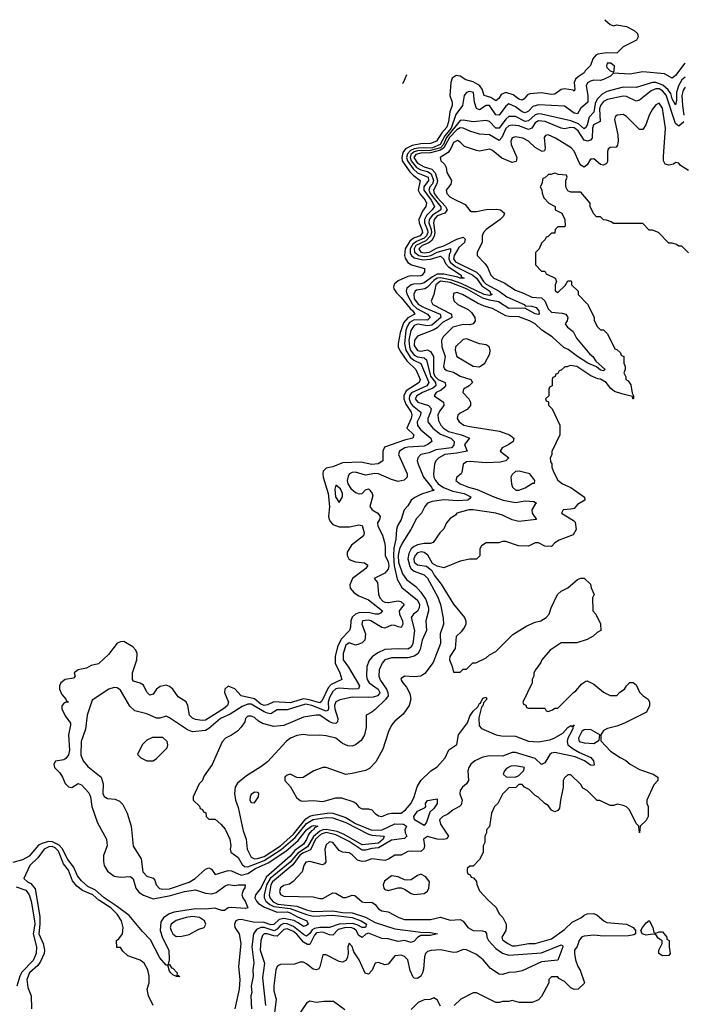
# Model space of a CAD drawing. Header units: inches. Extents: x 2668334 to 2765628, y 828034 to 955234.
# Tile 209 of 218: x 2692732 to 2696798, y 941298 to 947336. Entities that reach past the tile are written whole.
import ezdxf

# ---------------------------------------------------------------- set-up
doc = ezdxf.new("R2010")
doc.units = ezdxf.units.IN
doc.header["$MEASUREMENT"] = 0
doc.layers.add('C6994', color=7, linetype='Continuous')

msp = doc.modelspace()

# ---------------------------------------------------------------- linework, layer by layer
at = {"layer": 'C6994', "color": 4}
for points, elevation in [([(2696317.4, 947335.7), (2696350, 947306), (2696370, 947298), (2696390, 947304.7), (2696450, 947294.8), (2696498, 947270), (2696518, 947250), (2696522, 947230), (2696511.3, 947210), (2696430.3, 947169.7), (2696390.4, 947129.6), (2696328, 947132), (2696274.9, 947125.1), (2696261.6, 947118.4), (2696244.5, 947095.5), (2696230, 947055.3), (2696197.1, 947022.9), (2696190.5, 947010), (2696153.7, 946986.3), (2696137.3, 946970), (2696130.4, 946950), (2696133.4, 946910), (2696130, 946898), (2696123.1, 946903.1), (2696070, 946912.7), (2696050, 946907), (2696010, 946878), (2695990, 946876.2), (2695930, 946887), (2695858.5, 946881.5), (2695844.1, 946875.9), (2695822.8, 946850), (2695810, 946842), (2695790, 946847.8), (2695755.4, 946875.4), (2695710, 946888.2), (2695682.7, 946877.2), (2695668.3, 946851.7), (2695650, 946838), (2695618.7, 946858.7), (2695577.2, 946870), (2695565.1, 946910), (2695551.6, 946930), (2695539.2, 946939.2), (2695510, 946954.3), (2695466.4, 946966.4), (2695430, 946989.5), (2695405.8, 946994.2), (2695382.8, 946977.2), (2695372.7, 946950), (2695366.7, 946870), (2695381.3, 946830), (2695382, 946810), (2695367, 946770), (2695360.2, 946710), (2695350, 946677), (2695318, 946642), (2695285.5, 946590), (2695250, 946575.8), (2695190, 946574.7), (2695136, 946564), (2695095.9, 946544.1), (2695079.4, 946520.6), (2695072.7, 946490), (2695076.5, 946470), (2695123.4, 946403.4), (2695142.6, 946382.6), (2695184.9, 946350), (2695173.4, 946290), (2695185, 946265), (2695216.5, 946230), (2695225.3, 946210), (2695220.3, 946190), (2695199.1, 946160.9), (2695178, 946110), (2695179.1, 946090), (2695196.9, 946050), (2695199.6, 946030), (2695185.5, 946010), (2695144.4, 945995.6), (2695121.7, 945978.3), (2695094.7, 945930), (2695090.2, 945890.2), (2695093.6, 945873.6), (2695110, 945847.3), (2695133.4, 945833.4), (2695212, 945810), (2695212, 945790), (2695198, 945770), (2695190, 945766), (2695170, 945762.7), (2695130, 945765.1), (2695110, 945760.7), (2695050, 945734), (2695026.5, 945713.5), (2695023.4, 945696.6), (2695025.1, 945685.1), (2695040.7, 945660.7), (2695070, 945632), (2695124.1, 945564.1), (2695141.7, 945550), (2695152.7, 945530), (2695110, 945507.8), (2695082.8, 945477.2), (2695063.7, 945416.3), (2695050.3, 945350), (2695051.6, 945330), (2695062.4, 945302.4), (2695103.6, 945243.6), (2695158.7, 945190), (2695186, 945130), (2695180.4, 945110), (2695099.5, 945060.5), (2695084.9, 945030), (2695086.5, 945010), (2695098.4, 944978.4), (2695130.3, 944930), (2695135.6, 944910), (2695131.5, 944890), (2695104.7, 944830), (2695147.3, 944790), (2695141, 944770), (2695090, 944757.4), (2694966.4, 944713.6), (2694957.3, 944690), (2694958, 944630), (2694927.9, 944612.1), (2694890, 944608), (2694821.4, 944621.4), (2694710, 944619.2), (2694650, 944594.7), (2694610, 944585.1), (2694592.1, 944567.9), (2694588.4, 944550), (2694591.7, 944530), (2694622.6, 944430), (2694630.2, 944350), (2694624, 944290), (2694627.6, 944270), (2694636, 944256), (2694650, 944240.3), (2694690, 944226), (2694753.4, 944226.6), (2694810, 944238.4), (2694830, 944234.8), (2694843.1, 944190), (2694839.3, 944170), (2694766, 944114), (2694739.5, 944070), (2694737.6, 944050), (2694748.2, 944030), (2694761, 944021), (2694790, 944011.5), (2694845.3, 944005.3), (2694864.9, 943990), (2694852.7, 943970), (2694770.4, 943910), (2694754.6, 943870), (2694757, 943850), (2694781.2, 943821.2), (2694810, 943803.1), (2694870, 943778.4), (2694954.8, 943710), (2694943.4, 943696.6), (2694930, 943689.7), (2694910, 943689.8), (2694870, 943699.8), (2694810, 943697.6), (2694789.2, 943690.8), (2694768.2, 943671.8), (2694761.5, 943650), (2694759.6, 943610), (2694752, 943590), (2694702.1, 943537.9), (2694679.7, 943490), (2694664, 943430), (2694664, 943390), (2694693.7, 943330), (2694706.8, 943290), (2694640.5, 943259.5), (2694622, 943238), (2694584, 943156), (2694570, 943146), (2694505.4, 943165.4), (2694470, 943170.9), (2694390, 943147), (2694290, 943153.3), (2694250, 943133.7), (2694230, 943129.8), (2694210, 943139.2), (2694170, 943171), (2694089.7, 943189.7), (2694050, 943231.5), (2694010, 943249.4), (2693988.9, 943231.1), (2693986.7, 943210), (2694010.7, 943150), (2694006, 943130), (2693981.6, 943110), (2693870, 943041.3), (2693850, 943038.7), (2693810, 943043.6), (2693790, 943051.8), (2693771.8, 943070), (2693761.3, 943130), (2693751.8, 943151.8), (2693703.5, 943183.5), (2693669.6, 943230), (2693650, 943247.6), (2693630, 943255.6), (2693593.3, 943246.7), (2693570.6, 943230), (2693550, 943199), (2693530, 943193.2), (2693511.9, 943211.9), (2693490, 943255.6), (2693470, 943267.8), (2693430, 943279.3), (2693422.9, 943290), (2693423, 943330), (2693449.7, 943410.3), (2693452.6, 943450), (2693443.5, 943470), (2693424.2, 943490), (2693370, 943522.6), (2693350, 943521.7), (2693328.5, 943511.5), (2693276.7, 943443.3), (2693215.2, 943384.8), (2693170, 943376.2), (2693140.7, 943359.3), (2693090, 943349.2), (2693064.7, 943330), (2693071.3, 943310), (2693062, 943298), (2693010, 943289.4), (2692983.8, 943270), (2692975.5, 943250), (2692976.3, 943230), (2692990, 943198), (2693014, 943170), (2693018, 943158), (2693032, 943150), (2693010, 943148.7), (2692999.8, 943140.2), (2692991, 943129), (2692990.8, 943110), (2693010, 943066.8), (2693042.8, 943022.8), (2693044, 943010), (2693030.4, 942950), (2693036.3, 942856.3), (2693030, 942828.7), (2693014.6, 942805.4), (2693002, 942798), (2692951.1, 942788.9), (2692941, 942770), (2692946, 942750), (2692978, 942718), (2692994.8, 942690), (2693010, 942651.3), (2693030, 942631.3), (2693052.1, 942627.9), (2693090, 942652), (2693110, 942644.7), (2693154.7, 942594.7), (2693164.9, 942570), (2693174.9, 942510), (2693208, 942410), (2693263, 942310), (2693268.2, 942270), (2693246.4, 942210), (2693245.7, 942174.3), (2693249.2, 942149.2), (2693270, 942114.9), (2693310, 942084.2), (2693350, 942077), (2693410, 942082), (2693426.6, 942066.6), (2693444.4, 942010), (2693463.9, 941983.9), (2693490, 941967), (2693550, 941945.7), (2693655.7, 941964.3), (2693742, 941990), (2693810, 942000.4), (2693870, 941978.7), (2693910, 941974.9), (2693935.8, 941984.2), (2693990, 942024.9), (2694010, 942033.4), (2694050, 942026), (2694070, 942030.5), (2694114, 942030), (2694111.6, 942011.6), (2694101.1, 941998.9), (2694093.4, 941970), (2694098.8, 941950), (2694113.4, 941930), (2694130.8, 941889.2), (2694115.3, 941884.7), (2694027.5, 941892.5), (2694010, 941889.3), (2693987.1, 941872.9), (2693970, 941872.7), (2693928, 941888), (2693870, 941882), (2693810, 941884.2), (2693678, 941862), (2693647.9, 941852.1), (2693612.3, 941827.7), (2693596.3, 941803.7), (2693591.8, 941750), (2693606, 941706), (2693645.5, 941630), (2693647.3, 941570), (2693642, 941542), (2693650, 941542), (2693661.4, 941521.4), (2693670, 941518.8), (2693696, 941490), (2693694, 941474), (2693706, 941474), (2693712.7, 941467.3), (2693692, 941468), (2693670, 941479), (2693659, 941490), (2693650, 941502), (2693639, 941539), (2693630, 941539), (2693590, 941582.7), (2693533.3, 941693.3), (2693484.2, 941744.2), (2693401.8, 941841.8), (2693322.2, 941902.2), (2693249.9, 941949.9), (2693197.4, 941997.4), (2693150, 942020.3), (2693110, 942054.7), (2693086.4, 942086.4), (2693061.8, 942141.8), (2693026.6, 942186.6), (2692992.4, 942252.4), (2692974.8, 942274.8), (2692933.8, 942293.8), (2692910, 942295.9), (2692873.1, 942286.9), (2692846.3, 942273.7), (2692790, 942206.2), (2692750, 942183.1), (2692690, 942167.3)], 4), ([(2696807.3, 947070), (2696750, 946993.2), (2696730, 946977.2), (2696683.7, 947003.7), (2696550, 947015.1), (2696470, 947000.7), (2696370, 947008), (2696352, 946990), (2696310, 946969.5), (2696290, 946963.7), (2696250, 946965.2), (2696230, 946959.3), (2696210.6, 946949.4), (2696203, 946930), (2696213.7, 946870), (2696213.1, 946830), (2696169.1, 946790.9), (2696150, 946759), (2696130, 946762), (2696070, 946805.1), (2695910, 946814.3), (2695876.9, 946803.1), (2695850, 946775.6), (2695830, 946765.1), (2695810, 946771.2), (2695770, 946801.7), (2695730, 946819.5), (2695710, 946805.1), (2695670, 946749.6), (2695650, 946751.8), (2695610, 946809.6), (2695590, 946809.7), (2695550, 946783.6), (2695531.6, 946791.6), (2695518.9, 946830), (2695511.6, 946890), (2695485.2, 946894.8), (2695470, 946888.7), (2695456, 946870), (2695444.4, 946810), (2695404.8, 946755.2), (2695375, 946670), (2695336.9, 946623.1), (2695308.4, 946570), (2695262, 946550), (2695172.6, 946547.4), (2695150, 946543), (2695127.1, 946532.9), (2695107.6, 946512.4), (2695101.3, 946490), (2695108.1, 946470), (2695142.1, 946422.1), (2695170, 946397.5), (2695234.5, 946370), (2695237.5, 946350), (2695209, 946311), (2695207.9, 946290), (2695254, 946230), (2695273.6, 946190), (2695260.2, 946170), (2695224.7, 946135.3), (2695212.9, 946110), (2695212.8, 946090), (2695230, 946046), (2695231.8, 946030), (2695225.1, 946010), (2695210, 945995.9), (2695163.6, 945976.4), (2695140.7, 945959.3), (2695124.5, 945930), (2695124.6, 945904.6), (2695132.1, 945890), (2695150, 945875.5), (2695202.7, 945862.7), (2695250, 945866.2), (2695310, 945886), (2695328.7, 945870), (2695340.9, 945840.9), (2695360.4, 945820.4), (2695437.3, 945770), (2695438, 945758), (2695456, 945750), (2695430.3, 945749.7), (2695417.6, 945757.6), (2695330, 945775.3), (2695290, 945774.6), (2695260.8, 945759.2), (2695210, 945721.5), (2695190, 945716.2), (2695145.5, 945714.5), (2695130, 945709.7), (2695103.1, 945690), (2695100.3, 945670), (2695106, 945650), (2695138.2, 945590), (2695165.5, 945565.5), (2695230.4, 945530), (2695246.7, 945510), (2695230, 945493.3), (2695150, 945495), (2695121.1, 945478.9), (2695105.6, 945454.4), (2695098.1, 945430), (2695090.1, 945350.1), (2695098.7, 945310), (2695125.4, 945265.4), (2695147.5, 945247.5), (2695190, 945226.7), (2695239.7, 945110), (2695226, 945090), (2695133.4, 945046.6), (2695119.8, 945030), (2695118, 945010), (2695126.8, 944986.8), (2695139.2, 944970), (2695190.3, 944930), (2695187.6, 944910), (2695168.1, 944870), (2695170, 944848), (2695190, 944820.3), (2695250.7, 944770), (2695257.3, 944750), (2695233.4, 944730), (2695210, 944721), (2695110, 944715.1), (2695091, 944710), (2695059.1, 944690), (2695053.4, 944670), (2695105.5, 944550), (2695106.8, 944530), (2695088, 944512), (2695050, 944503.7), (2695010, 944515.6), (2694930, 944551), (2694907.9, 944552.1), (2694850, 944542.7), (2694790, 944561.2), (2694770, 944559), (2694752, 944550), (2694744, 944536), (2694738.8, 944510), (2694742.8, 944490), (2694760.9, 944460.9), (2694790, 944436.3), (2694812.7, 944427.3), (2694830, 944431), (2694850, 944452), (2694863.1, 944456.9), (2694870, 944458), (2694878, 944450), (2694892, 944430), (2694896, 944416), (2694878, 944350), (2694891.3, 944330), (2694926, 944310), (2694941, 944290), (2694936, 944270), (2694924, 944250), (2694927.3, 944230), (2694954.7, 944174.7), (2694968.2, 944130), (2694972.3, 944107.7), (2694970.6, 944050), (2694990, 944011), (2694992.9, 943987.1), (2694990, 943966), (2694970, 943940.9), (2694904.7, 943910), (2694924.7, 943884.7), (2694930, 943814), (2694938, 943790), (2694957.3, 943770), (2694970, 943764.2), (2694990, 943761.1), (2695051.7, 943771.7), (2695068.1, 943768.1), (2695086.8, 943750), (2695056.4, 943710), (2695059.5, 943690), (2695076.9, 943650), (2695079.5, 943630), (2695070, 943609.2), (2695050, 943611.8), (2695030, 943621.6), (2695010, 943622), (2694970, 943604), (2694950, 943609), (2694884, 943650), (2694870, 943654), (2694832, 943650), (2694827.7, 943630), (2694850.8, 943569.2), (2694846, 943530), (2694830, 943514), (2694810, 943506), (2694790, 943501.2), (2694750, 943514), (2694730, 943499.3), (2694713, 943450), (2694713.4, 943410), (2694745.9, 943365.9), (2694814.9, 943250), (2694807.9, 943232.1), (2694770.2, 943229.8), (2694690, 943237.4), (2694668.2, 943231.8), (2694650, 943215.4), (2694630, 943179.6), (2694622.5, 943150), (2694624.6, 943110), (2694619.5, 943100.5), (2694610, 943095.4), (2694522, 943130), (2694482.5, 943137.5), (2694370, 943104.7), (2694310, 943104.5), (2694270, 943079.5), (2694250, 943082.4), (2694230, 943091.7), (2694150, 943138.7), (2694130, 943139.2), (2694095.5, 943124.5), (2694022.6, 943077.4), (2693961.6, 943050), (2693890.2, 942989.8), (2693870, 942978), (2693790, 942969.4), (2693760.1, 942980.1), (2693650, 943055.3), (2693630, 943064), (2693590, 943053.2), (2693570, 943052.7), (2693510, 943079.3), (2693437, 943097), (2693406.2, 943126.2), (2693350, 943225.2), (2693330, 943239.3), (2693310, 943241.2), (2693278, 943230), (2693176.8, 943163.2), (2693145.7, 943070), (2693134.2, 942985.8), (2693108.5, 942910), (2693106.1, 942826.1), (2693120.4, 942790), (2693150, 942755.5), (2693230.8, 942690), (2693244, 942650), (2693241, 942590), (2693250, 942572), (2693270, 942561), (2693316.8, 942556.8), (2693343.5, 942543.5), (2693363.5, 942523.5), (2693390.8, 942470), (2693414.8, 942390), (2693427.5, 942267.5), (2693476, 942190), (2693486, 942110), (2693510, 942082.8), (2693550.7, 942070.7), (2693559.1, 942059.1), (2693567.3, 942030), (2693588.9, 942008.9), (2693610, 942004.6), (2693650, 942005.8), (2693770, 942047.6), (2693807, 942070), (2693870, 942126), (2693890, 942134.8), (2693906.4, 942126.4), (2693930, 942094), (2694010, 942119.3), (2694030, 942115.5), (2694090, 942090.3), (2694130, 942099.1), (2694176.9, 942130), (2694253.7, 942166.3), (2694362.2, 942237.8), (2694437.6, 942302.4), (2694490, 942368), (2694519.3, 942390), (2694534.6, 942394.6), (2694558.8, 942390), (2694539.1, 942380.9), (2694534, 942370), (2694519, 942361), (2694501, 942339), (2694490, 942309.6), (2694470, 942280.4), (2694418.6, 942241.4), (2694390, 942205.8), (2694243, 942077), (2694209.4, 942010.6), (2694176.4, 941970), (2694173.7, 941950), (2694182.6, 941930), (2694195.6, 941915.6), (2694232.7, 941892.7), (2694310, 941863.2), (2694370, 941866), (2694390, 941858.9), (2694433.8, 941833.8), (2694490.7, 941810), (2694500.5, 941790), (2694490, 941780.7), (2694470, 941775.6), (2694438.6, 941798.6), (2694411.6, 941811.6), (2694350, 941824.4), (2694321.8, 941818.2), (2694290, 941787.2), (2694270, 941785.8), (2694230, 941799.4), (2694162.4, 941802.4), (2694090, 941818.7), (2694070, 941817), (2694056, 941810), (2694047.3, 941790), (2694051, 941770), (2694076.3, 941730), (2694086.4, 941670), (2694072, 941530), (2694080.3, 941450), (2694076.9, 941390), (2694050.6, 941270)], 8), ([(2696810, 946982.6), (2696790, 946966.6), (2696767.9, 946930), (2696756.1, 946890), (2696757.1, 946842.9), (2696750, 946813.2), (2696730, 946849.4), (2696722.6, 946882.6), (2696705.4, 946905.4), (2696673.2, 946933.2), (2696630, 946950.9), (2696610, 946949.8), (2696510, 946919.6), (2696430, 946921.3), (2696330, 946895.1), (2696301.1, 946878.9), (2696271, 946849), (2696258.9, 946821.1), (2696250, 946769.2), (2696221.3, 946738.7), (2696208.7, 946690), (2696202.9, 946677.1), (2696190, 946665.6), (2696156.8, 946696.7), (2696110, 946716.4), (2695930, 946756.8), (2695910, 946758), (2695890, 946752.2), (2695850, 946715.4), (2695830, 946711.1), (2695770, 946741.3), (2695730, 946741.6), (2695710, 946726.3), (2695670, 946669.6), (2695650, 946669.6), (2695610, 946712.3), (2695590, 946718), (2695510, 946709.6), (2695450, 946720.5), (2695430, 946717.4), (2695347.7, 946612.3), (2695328.2, 946570), (2695310, 946550.4), (2695250, 946533.6), (2695170, 946531.8), (2695150, 946525), (2695129.5, 946510), (2695123.6, 946490), (2695130.7, 946470), (2695164, 946430), (2695190, 946414), (2695230, 946404.1), (2695253.6, 946390), (2695268.1, 946350), (2695261, 946330), (2695244.1, 946310), (2695238, 946290), (2695247.5, 946270), (2695312.7, 946187.3), (2695313.2, 946170), (2695262.2, 946137.8), (2695241.7, 946110), (2695239.8, 946090), (2695252.8, 946050), (2695254.4, 946030), (2695249, 946010), (2695219.8, 945980.2), (2695158.4, 945950), (2695148.4, 945930), (2695150.8, 945910.8), (2695177.6, 945890), (2695210, 945883.6), (2695230, 945884.6), (2695250.3, 945889.7), (2695290, 945910.1), (2695372.1, 945932.1), (2695372.4, 945912.4), (2695364.3, 945895.7), (2695360.9, 945870), (2695369.7, 945849.7), (2695403, 945823), (2695507.7, 945770), (2695530.6, 945750.6), (2695563.5, 945703.5), (2695612, 945670), (2695617.3, 945657.3), (2695626.8, 945650), (2695610, 945645.3), (2695578, 945650), (2695437.9, 945717.9), (2695379.2, 945739.2), (2695310, 945753.7), (2695290, 945749.9), (2695270, 945737.4), (2695230, 945695.6), (2695213.9, 945686.1), (2695163.6, 945676.4), (2695154.4, 945670), (2695146.7, 945653.3), (2695150, 945624.4), (2695176, 945590), (2695210.4, 945570), (2695308.5, 945530), (2695313.4, 945510), (2695257.2, 945462.8), (2695230, 945459.1), (2695170, 945468.6), (2695150, 945461.1), (2695128.5, 945430), (2695116.1, 945370), (2695120.5, 945330), (2695127.3, 945310), (2695150, 945278.4), (2695170, 945268), (2695210, 945262), (2695224.6, 945250), (2695248.2, 945150), (2695279.1, 945110), (2695281.5, 945090), (2695264, 945076), (2695199.5, 945050), (2695165.3, 945030), (2695155.8, 945010), (2695170.6, 944990), (2695236.3, 944970), (2695252.5, 944952.5), (2695249, 944930), (2695233.4, 944890), (2695232.4, 944870), (2695263.1, 944830), (2695310, 944794.4), (2695373, 944770), (2695393.7, 944750), (2695392.7, 944727.3), (2695377.3, 944710), (2695282.3, 944697.7), (2695240.7, 944679.3), (2695190.4, 944669.6), (2695170.7, 944650), (2695168, 944630), (2695173, 944610), (2695206.4, 944530), (2695254.9, 944470), (2695259.1, 944459.1), (2695270.8, 944450), (2695194, 944426), (2695153.5, 944406.5), (2695130.8, 944390), (2695110, 944354), (2695087.3, 944330), (2695070.4, 944270), (2695047.5, 944232.5), (2695041.6, 944210), (2695036.5, 944150), (2695024.1, 944095.9), (2695021.4, 944050), (2695026.7, 943986.7), (2695045.2, 943905.3), (2695073, 943853), (2695170, 943775.8), (2695182, 943750), (2695180.3, 943730), (2695170.2, 943709.7), (2695144, 943690), (2695130.7, 943670), (2695150.5, 943590), (2695141.3, 943510), (2695131.2, 943488.8), (2695110, 943475.1), (2695050, 943478.7), (2694970, 943473.3), (2694926.3, 943453.7), (2694891.8, 943428.2), (2694873.8, 943406.2), (2694858, 943370), (2694857.1, 943310), (2694861.6, 943290), (2694872.7, 943270), (2694928.4, 943230), (2694938.7, 943210), (2694935.8, 943204.2), (2694924, 943190), (2694897.6, 943182.4), (2694870, 943179.3), (2694770, 943182.4), (2694694.2, 943165.8), (2694670, 943152.3), (2694661.5, 943130), (2694662.8, 943110), (2694680.9, 943050), (2694679.3, 943030), (2694670, 943020.7), (2694650, 943021.7), (2694630, 943030.9), (2694570, 943071.1), (2694548.1, 943071.9), (2694470, 943059.3), (2694350, 943007), (2694290, 943000.9), (2694220.1, 943020.1), (2694194.8, 943034.8), (2694170, 943057.2), (2694150, 943065.2), (2694130, 943064), (2694116, 943050), (2694110.7, 943029.3), (2694090, 942998), (2694066.4, 942973.6), (2694030, 942948), (2693994, 942930), (2693971.6, 942908.4), (2693910.7, 942769.3), (2693862, 942698), (2693851, 942669), (2693832, 942650), (2693794, 942570), (2693794, 942550), (2693832.7, 942512.7), (2693838, 942498), (2693852.7, 942492.7), (2693858, 942478), (2693872.7, 942472.7), (2693874, 942450), (2693890, 942434), (2693930, 942434), (2693963.6, 942403.6), (2693990, 942372), (2694018.8, 942310), (2694026, 942270), (2694021, 942250), (2694024.7, 942230), (2694070, 942198), (2694095.9, 942155.9), (2694110, 942142.6), (2694130, 942140.7), (2694230, 942179), (2694333.6, 942246.4), (2694418.9, 942321.1), (2694490, 942407.1), (2694530, 942430.8), (2694610, 942443), (2694650, 942440.9), (2694730, 942413.7), (2694870, 942340.6), (2694890, 942334.8), (2694966, 942330), (2694959.5, 942310), (2694930, 942286), (2694830, 942276.5), (2694719.2, 942339.2), (2694677.2, 942357.2), (2694610, 942369.5), (2694590, 942367.8), (2694570, 942359.9), (2694532, 942328), (2694495.4, 942264.6), (2694435.6, 942224.4), (2694390, 942169.9), (2694266.7, 942070), (2694245, 942030), (2694230.2, 941970.2), (2694230.2, 941950), (2694240.2, 941930), (2694264, 941910), (2694290, 941897), (2694390, 941886), (2694490, 941847.9), (2694530, 941838.3), (2694650, 941844), (2694770, 941830.8), (2694824, 941810), (2694856.4, 941790), (2694851.3, 941770), (2694830, 941769.7), (2694804.2, 941784.2), (2694773.7, 941793.7), (2694690, 941789.2), (2694630, 941768.8), (2694570, 941768.5), (2694537.6, 941762.4), (2694524.8, 941755.2), (2694510, 941733), (2694490, 941715.1), (2694470, 941725.3), (2694410, 941776), (2694371, 941791), (2694350, 941792.7), (2694330, 941782.4), (2694310, 941757.8), (2694291.3, 941748.7), (2694230, 941769), (2694210, 941768.7), (2694183.1, 941756.9), (2694164.9, 941730), (2694154.9, 941650), (2694167.3, 941552.7), (2694160.7, 941510), (2694163, 941470), (2694150.6, 941410), (2694154.8, 941370), (2694147.7, 941350), (2694153, 941270)], 12), ([(2695078.4, 946944.5), (2695084.2, 946950), (2695103.7, 946999.6)], 4), ([(2696800.7, 946710), (2696770, 946682.7), (2696750, 946699), (2696692.2, 946872.2), (2696670, 946900.2), (2696650, 946911.4), (2696630, 946912.5), (2696601.3, 946898.7), (2696530, 946842.9), (2696510, 946835.6), (2696450, 946864.4), (2696430, 946866), (2696333.3, 946846.7), (2696310, 946834.2), (2696291.1, 946810), (2696285.5, 946790), (2696288.7, 946711.3), (2696248.1, 946691.9), (2696241.8, 946670), (2696239.6, 946610), (2696230, 946596.9), (2696211, 946590), (2696190, 946596.3), (2696153.8, 946653.8), (2696130, 946671.8), (2696110, 946674.2), (2696070, 946667.2), (2696050, 946669.8), (2695951.3, 946711.3), (2695910, 946715.1), (2695890, 946704), (2695870, 946669.6), (2695850, 946661.5), (2695790, 946684.4), (2695750, 946687.9), (2695730, 946684.5), (2695710, 946668.4), (2695686.8, 946613.2), (2695670, 946594.3), (2695610, 946629.7), (2695550, 946633), (2695490, 946651.1), (2695450, 946669.8), (2695430, 946671.7), (2695410, 946659.9), (2695365.9, 946614.1), (2695331, 946550), (2695310, 946534.9), (2695250, 946519), (2695190, 946517), (2695159.7, 946510), (2695147.6, 946490), (2695170, 946456.9), (2695210, 946433.4), (2695258.3, 946418.3), (2695277, 946397), (2695291.4, 946350), (2695288.8, 946330), (2695267.2, 946290), (2695272, 946270), (2695290, 946244.6), (2695342, 946190), (2695351.1, 946170), (2695336.5, 946150), (2695290, 946132.2), (2695270.9, 946110), (2695266.8, 946090), (2695276.4, 946030), (2695272.1, 946007.9), (2695257.4, 945982.6), (2695246.8, 945973.2), (2695235.6, 945964.4), (2695198.7, 945950), (2695183.7, 945936.3), (2695178.6, 945930), (2695190, 945910.4), (2695210, 945905.5), (2695242.4, 945910), (2695286.2, 945933.8), (2695331.3, 945948.7), (2695410, 945990.2), (2695450, 946002.4), (2695462.4, 945990), (2695456.5, 945970), (2695422.2, 945937.8), (2695393.4, 945890), (2695390.2, 945870), (2695402, 945850), (2695530, 945787), (2695549.6, 945769.6), (2695574.3, 945730), (2695590, 945714.8), (2695670, 945670.2), (2695716.6, 945636.6), (2695823, 945590), (2695830, 945580.7), (2695870, 945578.4), (2695897.4, 945570), (2695912.2, 945550), (2695915.5, 945530), (2695910, 945527.1), (2695890, 945533), (2695826.2, 945566.2), (2695730, 945565.7), (2695666.2, 945606.2), (2695610, 945615.4), (2695570, 945628.4), (2695470, 945685), (2695370, 945723.7), (2695310, 945731.6), (2695282.8, 945710), (2695270.3, 945649.7), (2695253, 945610), (2695263, 945590), (2695377.6, 945530), (2695380.4, 945510), (2695322.1, 945477.9), (2695290, 945446), (2695270, 945433.2), (2695170, 945395.6), (2695150.4, 945370), (2695150, 945338), (2695170, 945306.7), (2695190, 945304), (2695230, 945310.4), (2695250, 945302), (2695267.1, 945270), (2695268.2, 945170), (2695275, 945150), (2695295.6, 945130), (2695338.9, 945110), (2695340.2, 945090), (2695330, 945077.4), (2695315.2, 945064.8), (2695284.4, 945050), (2695270.8, 945030), (2695328.2, 944990), (2695330.3, 944970), (2695305.1, 944934.9), (2695294.3, 944910), (2695297.8, 944877.8), (2695311.7, 944850), (2695328.7, 944830), (2695359.3, 944810), (2695438.8, 944790), (2695487.3, 944770), (2695457.6, 944730), (2695474.8, 944690), (2695410, 944676.8), (2695336, 944670), (2695299.3, 944650), (2695281.6, 944630), (2695273, 944610), (2695267, 944550), (2695270.3, 944530), (2695280.2, 944510), (2695296.5, 944490), (2695327.8, 944467.8), (2695385.1, 944445.1), (2695454.4, 944430), (2695495.5, 944410), (2695490, 944399), (2695478, 944390), (2695415.2, 944384.8), (2695330, 944391.8), (2695259.2, 944380.8), (2695230.8, 944370), (2695213.4, 944350), (2695194, 944310), (2695162.7, 944277.2), (2695128.4, 944210), (2695074.9, 944125.1), (2695059.7, 944090), (2695051.7, 944050), (2695054, 944010), (2695078.1, 943938.1), (2695102, 943902), (2695159.5, 943859.5), (2695190, 943824.9), (2695220.7, 943780.7), (2695237.6, 943730), (2695236.9, 943710), (2695219.6, 943650), (2695225.2, 943590), (2695198.8, 943530), (2695185.4, 943474.6), (2695172, 943448), (2695148.2, 943431.8), (2695110, 943423.1), (2695010, 943423.5), (2694970.2, 943409.8), (2694952.2, 943390), (2694934.9, 943350), (2694933.4, 943310), (2694943.4, 943283.4), (2694980.2, 943230), (2694988, 943210), (2694988.9, 943190), (2694973.6, 943166.4), (2694910, 943105.2), (2694890, 943088.7), (2694854, 943070), (2694855.3, 942995.3), (2694844, 942950), (2694824.5, 942915.5), (2694790, 942889), (2694770, 942881.2), (2694743.2, 942883.2), (2694710, 942897.2), (2694670, 942929.2), (2694610, 942945.2), (2694570, 942949.2), (2694510, 942946), (2694470, 942952), (2694430, 942947.3), (2694390.8, 942930), (2694367.4, 942912.6), (2694250, 942785.2), (2694210, 942753.2), (2694120.7, 942699.3), (2694066.9, 942653.1), (2694051.8, 942630), (2694048.7, 942590), (2694055.2, 942550), (2694070, 942504.7), (2694101.8, 942361.8), (2694120.3, 942310), (2694124.9, 942250), (2694150, 942200.7), (2694170, 942190.4), (2694190, 942191.7), (2694230, 942205), (2694330, 942269.5), (2694410, 942341.4), (2694485.4, 942434.6), (2694510, 942451.8), (2694530, 942458.3), (2694630, 942472.5), (2694650, 942471.1), (2694730, 942443.2), (2694790, 942406.4), (2694890, 942366.2), (2694952.4, 942367.6), (2695030, 942404), (2695083.1, 942403.1), (2695102, 942390), (2695092.2, 942367.8), (2695093.4, 942350), (2695103.1, 942330), (2695090, 942315.6), (2695010, 942304.1), (2694930, 942257.2), (2694890, 942253.9), (2694850, 942242.4), (2694830, 942242.9), (2694750, 942296.7), (2694670, 942338.2), (2694610, 942351.3), (2694579, 942341), (2694545, 942310), (2694514.1, 942246), (2694470, 942227.2), (2694448, 942212), (2694406.1, 942153.9), (2694280.1, 942050), (2694270.1, 942029.9), (2694260.9, 941970), (2694264.8, 941950), (2694285.6, 941925.6), (2694313, 941913), (2694430, 941900.5), (2694490, 941877.4), (2694530, 941867.9), (2694650, 941871.7), (2694710, 941861.5), (2694770, 941858.4), (2694850, 941833.2), (2694910, 941799.5), (2695030, 941760.8), (2695190, 941740.5), (2695250, 941739.3), (2695292, 941730), (2695250, 941720.7), (2695190, 941720.7), (2695170, 941708), (2695150, 941685.1), (2695130, 941676.9), (2695090, 941689.8), (2695050, 941683.7), (2694990, 941698.8), (2694950, 941701.2), (2694870, 941733.8), (2694852.9, 941727.1), (2694830, 941707.6), (2694810, 941719.6), (2694794.2, 941750), (2694780.9, 941760.9), (2694767.2, 941767.2), (2694730, 941769.3), (2694682.4, 941757.6), (2694650, 941721.6), (2694630, 941724.4), (2694590, 941740.2), (2694550, 941735.7), (2694538, 941722), (2694510, 941665.6), (2694494.7, 941665.3), (2694470, 941679.7), (2694430, 941727.2), (2694410, 941744.1), (2694370, 941760.3), (2694350, 941756.1), (2694310, 941716.8), (2694290, 941717.7), (2694249.2, 941730.8), (2694230, 941730.9), (2694220.2, 941719.8), (2694210.2, 941689.8), (2694204.9, 941630), (2694231.9, 941550), (2694219.9, 941459.9), (2694238.8, 941290)], 16), ([(2696810, 946921.7), (2696797.2, 946902.8), (2696790.1, 946870), (2696792.5, 946810), (2696802, 946750)], 16), ([(2696829.5, 946410), (2696781.7, 946441.7), (2696770, 946455.3), (2696750, 946459), (2696738, 946450), (2696710, 946443.6), (2696687, 946450), (2696677.6, 946470), (2696676.3, 946496.3), (2696688.5, 946671.5), (2696670, 946792.7), (2696650, 946824.5), (2696630, 946813.6), (2696610, 946787.3), (2696590, 946749.3), (2696569, 946691), (2696550, 946662.7), (2696530, 946662.7), (2696450, 946742.9), (2696430, 946753.6), (2696392, 946750), (2696380.4, 946739.6), (2696377.3, 946722.7), (2696396.5, 946630), (2696398.7, 946590), (2696394.2, 946565.8), (2696386.8, 946553.2), (2696350, 946552.7), (2696337.3, 946542.7), (2696333.2, 946526.8), (2696334, 946466), (2696327, 946453), (2696310, 946442.9), (2696290, 946447.6), (2696250, 946481.6), (2696239.3, 946480.7), (2696230, 946479.5), (2696210, 946446.6), (2696190, 946432), (2696170, 946444.5), (2696159.8, 946459.8), (2696130, 946529.4), (2696111.8, 946550), (2696015.1, 946610), (2695970, 946629.6), (2695954.2, 946625.8), (2695946.2, 946613.8), (2695951.9, 946548.1), (2695947.9, 946532.1), (2695932.5, 946527.5), (2695890, 946551), (2695849.7, 946590), (2695815.6, 946610), (2695770, 946617.8), (2695750, 946611), (2695741.6, 946590), (2695743.8, 946570), (2695778.9, 946490), (2695774.4, 946465.6), (2695750, 946459.7), (2695686.8, 946486.8), (2695630, 946533.3), (2695610, 946541), (2695550, 946529.6), (2695530, 946532.8), (2695457.1, 946557.1), (2695430, 946584.5), (2695414, 946594), (2695390, 946583.6), (2695374.4, 946545.6), (2695358, 946522), (2695307.7, 946490), (2695313.4, 946470), (2695335.5, 946450), (2695344.4, 946430), (2695350, 946398), (2695378, 946350), (2695372.7, 946327.3), (2695346, 946290), (2695348.2, 946270), (2695367.7, 946250), (2695390, 946236.3), (2695462.4, 946202.4), (2695490, 946164.7), (2695499.8, 946159.8), (2695530, 946159.3), (2695590, 946172.4), (2695653.5, 946173.5), (2695678, 946170), (2695702.8, 946150), (2695697.3, 946130), (2695676.3, 946110), (2695590.6, 946050), (2695574.9, 946030), (2695566.7, 946010), (2695564.9, 945970), (2695534.8, 945910), (2695536, 945890), (2695581.1, 945841.1), (2695597.5, 945817.5), (2695619.5, 945770), (2695638, 945750), (2695701.5, 945721.5), (2695770, 945676.1), (2695819.6, 945659.6), (2695870, 945633.6), (2695930.2, 945630.2), (2695950, 945612.4), (2695970, 945562), (2695990, 945542.3), (2696056.6, 945536.6), (2696078, 945530), (2696091.5, 945510), (2696087, 945490), (2696074.4, 945470), (2696088.4, 945450), (2696122.8, 945422.8), (2696143.6, 945383.6), (2696224.9, 945284.9), (2696243.6, 945270), (2696261.8, 945241.8), (2696319.1, 945190), (2696310, 945182.9), (2696290, 945186), (2696266, 945206), (2696213.6, 945230), (2696150, 945270.8), (2696093.1, 945313.1), (2696066.1, 945326.1), (2695995.3, 945390), (2695932.3, 945432.3), (2695889.7, 945470), (2695855.1, 945490), (2695790, 945514.1), (2695730, 945515.2), (2695710, 945520.2), (2695630, 945564.5), (2695578.1, 945578.1), (2695536.8, 945596.8), (2695446, 945650), (2695410, 945662.4), (2695390, 945657.2), (2695387, 945630), (2695393.4, 945610), (2695417.3, 945590), (2695479.1, 945559.1), (2695500.2, 945540.2), (2695520.9, 945510), (2695523.1, 945490), (2695510, 945469.7), (2695490, 945465.3), (2695450, 945466.2), (2695386.4, 945450), (2695327.2, 945390), (2695315.6, 945370), (2695319.2, 945330), (2695338.6, 945270), (2695329.2, 945210), (2695335.1, 945195.1), (2695350, 945184), (2695390, 945174.9), (2695430.7, 945150), (2695496, 945130), (2695507.3, 945110), (2695486.8, 945090), (2695450.7, 945070), (2695447.3, 945050), (2695484.9, 945010), (2695494.8, 944990), (2695494, 944970), (2695474, 944946), (2695430, 944923.7), (2695416.3, 944910), (2695413, 944890), (2695423.8, 944870), (2695454, 944850), (2695490, 944840.7), (2695672.4, 944812.4), (2695734, 944790), (2695760.4, 944770), (2695754.9, 944750), (2695728.2, 944730), (2695688, 944710), (2695676.4, 944690), (2695728.2, 944650), (2695710.7, 944630), (2695677.5, 944622.5), (2695590, 944619), (2695490, 944627.2), (2695470, 944624.7), (2695448.5, 944610), (2695441.6, 944558.4), (2695437.3, 944550), (2695410.7, 944530), (2695403.8, 944510), (2695430.5, 944490), (2695481.6, 944470), (2695535.5, 944455.5), (2695636.3, 944410), (2695694.8, 944390), (2695770, 944375.9), (2695830, 944385.2), (2695881.4, 944381.4), (2695898, 944370), (2695890, 944364), (2695870.4, 944330), (2695872.7, 944310), (2695898, 944270), (2695790, 944259.2), (2695750, 944268.6), (2695690, 944298.4), (2695649, 944310), (2695510, 944330.8), (2695484.7, 944330), (2695411.3, 944310), (2695402, 944298), (2695370, 944276.2), (2695347, 944250), (2695330, 944214), (2695306, 944190), (2695264.7, 944130), (2695250, 944122.7), (2695210, 944123.1), (2695170, 944116.1), (2695150, 944106.2), (2695131.6, 944090), (2695116.7, 944063.3), (2695109.5, 944030.5), (2695122, 943982), (2695130, 943969.1), (2695150, 943954), (2695210, 943931.4), (2695230, 943910.3), (2695294.4, 943794.4), (2695310.3, 943749.7), (2695326.4, 943666.4), (2695328.9, 943630), (2695308.9, 943570), (2695310.4, 943510), (2695266.4, 943393.6), (2695214.4, 943325.6), (2695190.3, 943309.7), (2695150, 943305.1), (2695090.7, 943309.3), (2695070, 943295.3), (2695067.7, 943290), (2695079.1, 943270), (2695102.4, 943242.4), (2695123.2, 943203.2), (2695127.6, 943170), (2695118.7, 943130), (2695082, 943078), (2695030, 943035.1), (2695009.3, 943010.7), (2694991.5, 942970), (2694957.8, 942862.2), (2694914.9, 942785.1), (2694876, 942744), (2694850, 942732.4), (2694770, 942712.6), (2694730, 942708.2), (2694610, 942749.6), (2694590, 942749.6), (2694534.8, 942730), (2694469.3, 942689.3), (2694450, 942686), (2694430, 942689), (2694390, 942709), (2694370, 942704), (2694356, 942690), (2694356, 942670), (2694390.7, 942630.7), (2694427.1, 942567.1), (2694450, 942546.8), (2694463, 942543), (2694530, 942548.2), (2694590, 942541.3), (2694670, 942563.1), (2694703.4, 942563.4), (2694779.5, 942539.5), (2694791.8, 942531.8), (2694810, 942507.3), (2694830, 942497.3), (2694870, 942497.3), (2694890, 942490.8), (2694910, 942467.7), (2694930, 942453), (2694950, 942450.4), (2694990, 942466.3), (2695010, 942469.1), (2695070, 942470.4), (2695095.1, 942490), (2695130, 942530.8), (2695149.5, 942570), (2695167.5, 942632.5), (2695189.2, 942670), (2695251.1, 942728.9), (2695290, 942753.4), (2695338, 942810), (2695360.9, 942859.1), (2695409.6, 942890.4), (2695421.7, 942950), (2695475.4, 943024.6), (2695490, 943064), (2695510, 943094.8), (2695538.6, 943121.4), (2695550, 943142), (2695556.4, 943143.6), (2695570, 943176), (2695590, 943182), (2695594, 943170), (2695574, 943146), (2695570, 943128.7), (2695560.7, 943119.3), (2695544.9, 943055.1), (2695546.4, 943006.4), (2695562, 942990), (2695652, 942950), (2695684.9, 942944.9), (2695770, 942943.2), (2695850, 942912.6), (2695910, 942906.5), (2695979.6, 942920.4), (2696006.6, 942930), (2696059.1, 942960.9), (2696090, 942995.8), (2696110, 943007.3), (2696118, 943002), (2696130, 943010.8), (2696120.5, 942999.5), (2696121.6, 942990), (2696112.9, 942970), (2696090.2, 942930), (2696086, 942910), (2696090.4, 942890), (2696124.1, 942864.1), (2696162.5, 942842.5), (2696231.3, 942811.3), (2696247.3, 942790), (2696252.5, 942767.5), (2696250, 942762), (2696230, 942763.7), (2696191.8, 942791.8), (2696135.6, 942815.6), (2696010, 942843.1), (2695990, 942838), (2695980.3, 942830), (2695950, 942778), (2695930, 942767.6), (2695890, 942804.4), (2695770, 942842.4), (2695750, 942842), (2695690, 942819.8), (2695610, 942821.1), (2695570, 942813.6), (2695521.7, 942790), (2695496.9, 942770), (2695484.5, 942750), (2695477.3, 942730), (2695481.3, 942670), (2695470.5, 942650), (2695444.9, 942630), (2695430.4, 942610), (2695429.2, 942589.2), (2695443.7, 942550), (2695437.8, 942522.2), (2695427.3, 942510), (2695388.5, 942491.5), (2695355.6, 942464.4), (2695324.9, 942450), (2695303.8, 942430), (2695310, 942402.8), (2695358.8, 942330), (2695346.8, 942313.2), (2695330, 942309.6), (2695290, 942311.6), (2695230, 942327.6), (2695207.1, 942310), (2695211.8, 942270), (2695208.1, 942251.9), (2695190, 942235.1), (2695130, 942238), (2695110, 942234.3), (2695070, 942212.7), (2695030, 942212), (2694991.8, 942188.2), (2694970, 942180.5), (2694890, 942190.9), (2694850, 942175.6), (2694830, 942174.2), (2694802.2, 942182.2), (2694770, 942215.1), (2694750, 942227.6), (2694710, 942231.8), (2694690, 942242), (2694651.5, 942290), (2694630, 942294), (2694610, 942276), (2694602, 942250), (2694608.1, 942171.9), (2694600.5, 942159.5), (2694587.5, 942152.5), (2694510, 942172.9), (2694485.5, 942170), (2694472, 942150), (2694463.7, 942110), (2694408.1, 942051.9), (2694384.7, 942035.3), (2694350, 942026.3), (2694330, 942013), (2694324.4, 941990), (2694330, 941970.8), (2694350, 941962), (2694530, 941957.6), (2694570, 941947.2), (2694590, 941947.2), (2694650, 941981.6), (2694670, 941980.5), (2694713, 941953), (2694730, 941952.7), (2694770, 941967.7), (2694784.9, 941964.9), (2694830, 941926), (2694850, 941921.6), (2694890, 941924), (2694910, 941911), (2694930, 941883), (2694950, 941870.6), (2694990, 941864.9), (2695054.8, 941830), (2695090, 941818.7), (2695250, 941818.7), (2695310, 941832.4), (2695370, 941814), (2695430, 941817.6), (2695450, 941808.2), (2695478.4, 941770), (2695510, 941750.3), (2695568.7, 941748.7), (2695584.4, 941744.4), (2695592.8, 941732.8), (2695595.2, 941710), (2695604.4, 941690), (2695650, 941640.3), (2695690, 941611.5), (2695730, 941599.1), (2695930, 941613.8), (2696050, 941662.8), (2696058, 941658), (2696059.1, 941650), (2696030, 941567.8), (2695930, 941559.1), (2695810, 941503.1), (2695770, 941494.5), (2695730, 941492.9), (2695690, 941481.7), (2695670, 941482), (2695617.4, 941517.4), (2695572, 941570), (2695530, 941602.4), (2695470, 941632.9), (2695450, 941634.5), (2695410, 941618.3), (2695390, 941615.1), (2695310, 941632.8), (2695252.3, 941627.7), (2695230, 941620.9), (2695219.1, 941610), (2695212.2, 941590), (2695206.4, 941513.6), (2695199.5, 941490), (2695190.2, 941469.8), (2695170, 941457), (2695150, 941458), (2695143.8, 941463.8), (2695125.4, 941505.4), (2695109.5, 941570), (2695090, 941592), (2695070, 941599.5), (2695030, 941596), (2694990, 941545.1), (2694970, 941540.5), (2694930, 941553.6), (2694910, 941549.3), (2694892.5, 941507.5), (2694870, 941483.7), (2694849.7, 941489.7), (2694812.4, 941570), (2694780.1, 941620.1), (2694770, 941652.7), (2694750, 941673.2), (2694742, 941650), (2694743.8, 941610), (2694738.7, 941581.3), (2694730, 941566), (2694710, 941557), (2694690, 941560.7), (2694610, 941601.2), (2694590, 941602), (2694570, 941528), (2694564.5, 941515.5), (2694550, 941509), (2694530, 941514), (2694490, 941547), (2694470, 941557), (2694450, 941556), (2694415.3, 941544.7), (2694330, 941542.7), (2694321.6, 941538.4), (2694310, 941529.3), (2694301.7, 941510), (2694289.5, 941410.5), (2694290, 941381), (2694302.7, 941330), (2694292.2, 941230)], 24), ([(2696830, 945906), (2696790, 945946), (2696770, 945946), (2696756.4, 945956.4), (2696730, 945966), (2696710, 945966), (2696646, 946030), (2696610, 946046), (2696590, 946046), (2696550, 946086), (2696370, 946086), (2696356.4, 946096.4), (2696327.3, 946107.3), (2696308.4, 946108.4), (2696290, 946126), (2696267.3, 946127.3), (2696250, 946146), (2696228.4, 946188.4), (2696228, 946210), (2696170, 946278), (2696110, 946278), (2696090, 946286), (2696078, 946310), (2696078, 946350), (2696086, 946370), (2696082, 946382), (2696032.7, 946387.3), (2696010, 946395.3), (2695987.3, 946387.3), (2695972.7, 946387.3), (2695950, 946366), (2695938, 946362), (2695931.6, 946328.4), (2695922, 946310), (2695931.6, 946291.6), (2695932.7, 946272.7), (2695943.6, 946243.6), (2695974, 946210), (2696014, 946190), (2696014, 946170), (2696054, 946150), (2696072, 946110), (2696074, 946070), (2696070, 946066), (2696030, 946066), (2696014, 946050), (2696010, 946026), (2695990, 946026), (2695970, 946006), (2695958, 946002), (2695952.7, 945987.3), (2695930, 945966), (2695914, 945930), (2695892.7, 945907.3), (2695892.7, 945832.7), (2695930, 945794), (2695950, 945794), (2695958, 945778), (2696014, 945750), (2696022, 945730), (2696012, 945710), (2696012.7, 945672.7), (2696030, 945662), (2696074.6, 945705.4), (2696090, 945734), (2696110, 945734), (2696114, 945730), (2696114, 945710), (2696154, 945670), (2696154, 945650), (2696211.6, 945591.6), (2696251.6, 945511.6), (2696252.7, 945492.7), (2696270, 945454), (2696290, 945434), (2696310, 945434), (2696334, 945410), (2696378, 945318), (2696390, 945314), (2696412.7, 945292.7), (2696418, 945278), (2696434, 945270), (2696434, 945230), (2696442, 945210), (2696442, 945190), (2696434, 945170), (2696445.4, 945145.4), (2696446.8, 945130), (2696461, 945121), (2696475.9, 945095.9), (2696484.7, 945044.7), (2696494, 945030), (2696494, 945010), (2696488, 945010), (2696486, 945026), (2696420.5, 945040.5), (2696376.6, 945056.6), (2696354.3, 945074.3), (2696325.2, 945110), (2696290, 945131.5), (2696273.8, 945133.8), (2696231.9, 945151.9), (2696146, 945210), (2696104.7, 945215.3), (2696087.3, 945207.3), (2696072.7, 945207.3), (2696050, 945186), (2696038, 945182), (2696030, 945166), (2696018, 945162), (2696012.7, 945147.3), (2695998, 945142), (2695994, 945130), (2695994, 945090), (2695978, 945082), (2695974, 945070), (2695974, 945030), (2695954, 945010), (2695958, 944998), (2695971.6, 944991.6), (2695972.7, 944972.7), (2695994, 944950), (2696042, 944850), (2696042, 944790), (2695992.7, 944687.3), (2695991.6, 944668.4), (2695982, 944650), (2695983.6, 944623.6), (2695991.6, 944611.6), (2695992.7, 944592.7), (2696003.6, 944563.6), (2696030, 944512), (2696058, 944490), (2696110, 944467.3), (2696192, 944408), (2696194, 944390), (2696150, 944362), (2696130, 944339), (2696110, 944333.2), (2696062, 944330), (2696052, 944310), (2696125.4, 944265.4), (2696135.3, 944255.3), (2696142, 944210), (2696123.6, 944176.4), (2696036.9, 944143.1), (2696011.6, 944128.4), (2695990, 944106), (2695950, 944108), (2695910, 944128), (2695890, 944128), (2695850, 944108), (2695788.9, 944108.9), (2695710, 944135.3), (2695690, 944135.3), (2695668.4, 944128.4), (2695590, 944128), (2695562, 944110), (2695552, 944090), (2695551.6, 944048.4), (2695531.6, 944028.4), (2695490, 944028), (2695430, 944015.3), (2695330, 943975.3), (2695290, 943984), (2695262, 944002), (2695231.8, 944051.8), (2695210, 944069.5), (2695193.2, 944073.2), (2695170, 944067.3), (2695154.4, 944050), (2695146.9, 944030), (2695149.1, 944010), (2695170, 943992.4), (2695224.4, 943984.4), (2695257.6, 943957.6), (2695270.8, 943930), (2695314.6, 943874.6), (2695390, 943751), (2695458, 943670), (2695464.7, 943650), (2695464.7, 943630), (2695458, 943610), (2695438, 943582), (2695407.3, 943552.7), (2695399.8, 943480.2), (2695366.8, 943430), (2695366, 943410), (2695382, 943370), (2695390, 943334), (2695430, 943334), (2695450, 943354), (2695470, 943354), (2695508.4, 943391.6), (2695527.3, 943392.7), (2695590, 943422), (2695610, 943442), (2695650, 943462), (2695754.6, 943565.4), (2695840.2, 943619.8), (2695890, 943642), (2695926, 943650), (2695958, 943670), (2695975.3, 943690), (2695988, 943730), (2696028, 943810), (2696048.9, 943831.1), (2696090, 943852), (2696150, 943902), (2696170, 943912), (2696191.6, 943911.6), (2696230, 943874), (2696232.7, 943852.7), (2696252, 943810), (2696242, 943790), (2696244.7, 943710), (2696262, 943690), (2696291.6, 943631.6), (2696292, 943590), (2696270, 943578), (2696245.4, 943554.6), (2696210, 943535.3), (2696145.4, 943514.6), (2696050, 943515.3), (2695982, 943470), (2695932, 943410), (2695925.4, 943394.6), (2695892, 943350), (2695882, 943330), (2695882, 943310), (2695872, 943290), (2695871.6, 943268.4), (2695814, 943150), (2695818, 943138), (2695832.7, 943132.7), (2695838, 943118), (2695850, 943114), (2695950, 943114), (2695958, 943098), (2695970, 943094), (2695996.4, 943103.6), (2696010, 943114), (2696030, 943114), (2696126, 943210), (2696140.4, 943219.6), (2696176.4, 943263.6), (2696200.4, 943279.6), (2696210, 943282), (2696250, 943262), (2696310, 943212), (2696350, 943192), (2696390, 943192), (2696410, 943212), (2696438, 943230), (2696449.1, 943250.9), (2696470, 943272), (2696490, 943272), (2696510, 943258), (2696530, 943212), (2696552, 943190), (2696582, 943170), (2696592, 943150), (2696591.1, 943128.9), (2696572, 943090), (2696438, 943022), (2696390, 943004), (2696334, 942990), (2696310, 942978), (2696292, 942950), (2696292.7, 942912.7), (2696352, 942850), (2696411.1, 942811.1), (2696446, 942794), (2696472, 942770), (2696530, 942738), (2696614, 942710), (2696642, 942690), (2696642, 942670), (2696616.9, 942643.1), (2696574, 942550), (2696574, 942530), (2696582, 942510), (2696582, 942450), (2696570, 942426), (2696534, 942390), (2696529.3, 942349.3), (2696526, 942390), (2696510, 942406), (2696468, 942490), (2696450, 942508), (2696430, 942518), (2696394, 942526), (2696370, 942518), (2696350, 942518), (2696287.3, 942547.3), (2696270, 942548), (2696208.4, 942608.4), (2696183.1, 942623.1), (2696170, 942646), (2696110, 942706), (2696090, 942706), (2696070, 942686), (2696062, 942670), (2696062, 942630), (2696044.7, 942550), (2696039.6, 942500.4), (2696030, 942486), (2696010, 942478), (2695990, 942488), (2695970, 942518), (2695948.9, 942528.9), (2695908.4, 942568.4), (2695890, 942578), (2695854.6, 942614.6), (2695826, 942630), (2695810, 942646), (2695790, 942646), (2695771.6, 942628.4), (2695730, 942626), (2695690, 942586), (2695662, 942530), (2695642, 942510), (2695622, 942470), (2695611.1, 942388.9), (2695592.7, 942367.3), (2695592, 942350), (2695582, 942330), (2695582, 942290), (2695572, 942270), (2695571.6, 942228.4), (2695550, 942186), (2695510, 942146), (2695490, 942146), (2695474, 942130), (2695474, 942110), (2695478, 942098), (2695492.7, 942092.7), (2695498, 942078), (2695512.7, 942072.7), (2695531.6, 942051.6), (2695532.7, 942032.7), (2695550, 941994), (2695599.6, 941939.6), (2695650, 941894), (2695672, 941850), (2695692, 941830), (2695712, 941790), (2695712, 941770), (2695711.3, 941750), (2695686, 941710), (2695690, 941694), (2695722, 941670), (2695750, 941657.3), (2695770, 941656.3), (2695850.9, 941670.9), (2695890, 941671), (2695990, 941698.8), (2696070, 941756.3), (2696118, 941802), (2696175.3, 941830), (2696190, 941844.7), (2696210, 941852), (2696250, 941854), (2696270, 941844.7), (2696310.8, 941810), (2696330, 941800.4), (2696450.3, 941790.3), (2696491, 941770), (2696506, 941750), (2696504.7, 941730), (2696495.9, 941724.1), (2696462.5, 941717.5), (2696310, 941715.8), (2696250, 941722.9), (2696190, 941715.8), (2696174.8, 941710), (2696159.3, 941690), (2696148, 941652), (2696132, 941630), (2696132, 941610), (2696138, 941570), (2696151.3, 941530), (2696166.8, 941506.8), (2696192, 941430), (2696190, 941426), (2696154, 941390), (2696128.9, 941388.9), (2696110, 941398), (2696070, 941438), (2696036.4, 941456.4), (2696030, 941466), (2695990, 941466), (2695974, 941450), (2695974, 941430), (2695930, 941346), (2695910, 941326), (2695871.6, 941308.4), (2695791.6, 941308.4), (2695750, 941322), (2695730, 941315.3), (2695690, 941315.3), (2695671.1, 941308.9), (2695650, 941308.7), (2695530, 941368), (2695510, 941368), (2695434, 941330), (2695394, 941290)], 28), ([(2693549, 941290), (2693521.2, 941350), (2693514, 941390), (2693525.2, 941430), (2693525.2, 941470), (2693517.2, 941510), (2693494, 941550), (2693470, 941569), (2693394.6, 941594.6), (2693363.1, 941623.1), (2693350, 941646), (2693327.3, 941647.3), (2693326, 941690), (2693340.4, 941699.6), (2693362, 941730), (2693365.2, 941770), (2693355.1, 941810), (2693329.6, 941850), (2693289.6, 941890), (2693217.4, 941937.4), (2693179.7, 941970), (2693116.4, 941996.4), (2693082, 942022), (2693055.1, 942055.1), (2693030, 942120.9), (2692999.4, 942159.4), (2692970, 942236.9), (2692950, 942257.7), (2692930, 942265.3), (2692910, 942263.8), (2692882.6, 942250), (2692843, 942197), (2692794, 942150), (2692758, 942070), (2692778.8, 942050), (2692799.2, 942039.2), (2692826.1, 942006.1), (2692856.1, 941836.1), (2692855.8, 941790), (2692848.4, 941730), (2692876.4, 941670), (2692884.2, 941630), (2692881.3, 941610), (2692859.4, 941560.6), (2692843.2, 941536.8), (2692792.7, 941490), (2692774.9, 941450), (2692782, 941402), (2692802, 941350), (2692804.7, 941270)], 8), ([(2692710, 942018.5), (2692770, 941997.3), (2692790.2, 941970), (2692801.6, 941930), (2692823.5, 941810), (2692825.4, 941790), (2692815.3, 941730), (2692835.9, 941650), (2692833.4, 941610), (2692814, 941566), (2692744.4, 941495.6), (2692732.1, 941470), (2692714.3, 941410)], 4), ([(2695310, 941286), (2695290, 941326), (2695270, 941338), (2695247.3, 941327.3), (2695210, 941326), (2695174, 941310), (2695130, 941266)], 28), ([(2694724.7, 941264.7), (2694654.6, 941314.6), (2694594.6, 941314.6), (2694548.7, 941308.7), (2694510, 941318), (2694490, 941306), (2694452, 941250)], 28)]:
    msp.add_lwpolyline(points, dxfattribs=dict(at, elevation=elevation))
for points, elevation in [([(2696354, 947070), (2696331.3, 947068.7), (2696326.8, 947050), (2696330, 947042), (2696350, 947022), (2696370, 947014), (2696375.3, 947024.7), (2696376, 947050)], 8), ([(2695470, 945378), (2695450, 945375.3), (2695402, 945330), (2695401, 945310), (2695411.1, 945271.1), (2695510, 945211.3), (2695550, 945207.3), (2695581.2, 945230), (2695612.9, 945287.1), (2695614, 945310), (2695608.9, 945328.9), (2695590, 945342), (2695548.9, 945348.9)], 28), ([(2695792, 944568), (2695770, 944566), (2695750, 944546), (2695742, 944530), (2695744.7, 944490), (2695752, 944470), (2695771.6, 944451.6), (2695790, 944451.3), (2695830, 944466), (2695874, 944494), (2695886, 944494), (2695888, 944510), (2695858, 944550)], 28), ([(2694670, 944482), (2694662.8, 944457.2), (2694667.6, 944410), (2694690, 944376), (2694709.3, 944410), (2694709.3, 944430), (2694698.4, 944458.4)], 8), ([(2696230, 942984), (2696190, 942981.2), (2696176, 942970), (2696156, 942930), (2696161, 942910), (2696190, 942900.7), (2696250, 942898), (2696282, 942918), (2696286, 942950)], 28), ([(2693610, 942934), (2693546.4, 942933.6), (2693510, 942918), (2693482, 942890), (2693454, 942830), (2693474, 942810), (2693510, 942792), (2693550, 942792), (2693570, 942804.7), (2693635.3, 942870), (2693639, 942890), (2693635.3, 942910)], 12), ([(2695770, 942761.2), (2695741.4, 942758.6), (2695715.3, 942744.7), (2695702, 942730), (2695694, 942710), (2695712, 942692), (2695768.9, 942691.1), (2695790, 942702), (2695818, 942730), (2695826, 942750)], 28), ([(2694170, 942599.5), (2694150, 942585.2), (2694143.7, 942570), (2694143.1, 942550), (2694150, 942534.8), (2694170, 942534), (2694195.1, 942570), (2694197.2, 942590), (2694190, 942597.2)], 24), ([(2695210, 942394), (2695152, 942430), (2695147.6, 942450), (2695170, 942482), (2695216.1, 942503.9), (2695220.9, 942510), (2695219.5, 942530), (2695230, 942546.8), (2695290, 942558), (2695290, 942529.5), (2695270, 942498.7), (2695244.5, 942475.5), (2695224.1, 942415.9)], 16), ([(2695190, 942095.3), (2695170, 942088.7), (2695130, 942062), (2695110, 942059), (2695090, 942062), (2695050, 942079), (2695010, 942085.2), (2694967.9, 942052.1), (2694958.8, 942030), (2694962.8, 942010), (2694970, 942001), (2694990, 941996), (2695050, 942011.3), (2695070, 942012), (2695090, 942004.7), (2695130, 941978), (2695150, 941971.3), (2695210, 941978), (2695230, 941992), (2695239, 942010), (2695242, 942050), (2695220.2, 942080.2)], 28), ([(2693790, 941836.4), (2693751, 941830), (2693690, 941811.3), (2693659.1, 941790), (2693654.9, 941770), (2693660.4, 941750), (2693670, 941730.8), (2693690, 941713.4), (2693724.8, 941715.2), (2693770, 941725.5), (2693830, 941758.8), (2693862, 941770), (2693872.7, 941790), (2693864, 941810), (2693834, 941830)], 8), ([(2696630, 941734), (2696650, 941742), (2696670, 941742), (2696698, 941710), (2696698, 941698), (2696711.3, 941690), (2696711.3, 941650), (2696718, 941610), (2696710, 941598), (2696670, 941595.3), (2696648.7, 941610), (2696648.7, 941630), (2696668.7, 941670), (2696668, 941688), (2696644, 941704), (2696630, 941726), (2696610, 941728), (2696570, 941722), (2696546, 941730), (2696538, 941750), (2696548.7, 941770), (2696570, 941798), (2696590, 941811.3), (2696612, 941770), (2696618, 941738)], 28)]:
    msp.add_lwpolyline(points, close=True, dxfattribs=dict(at, elevation=elevation))

doc.saveas('drawing.dxf')
